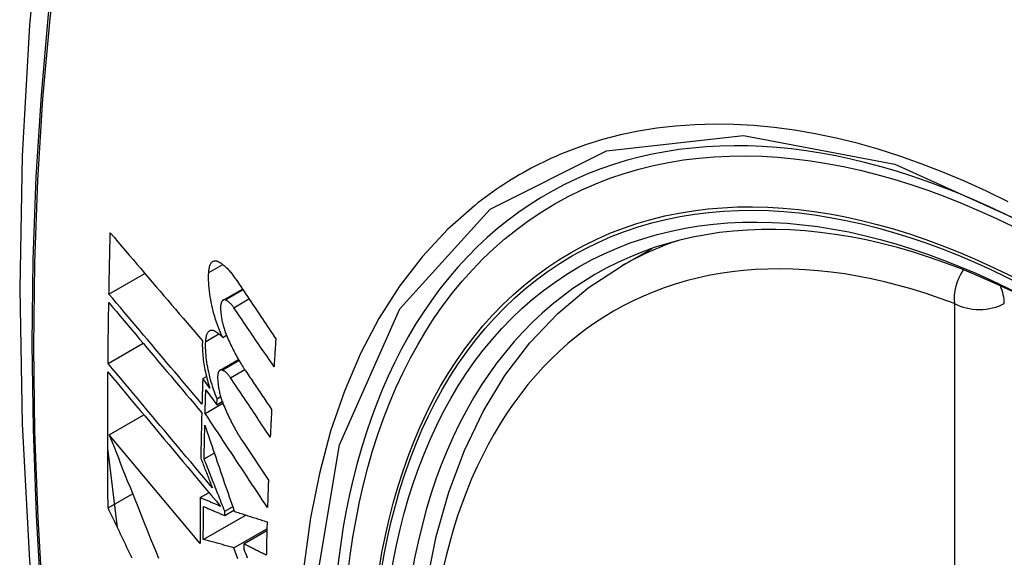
# Model space of a CAD drawing. Header units: inches. Extents: x 241.9 to 284.8, y 91.2 to 133.8.
# Tile 27 of 33: x 280.637 to 280.967, y 109.728 to 109.908. Entities that reach past the tile are written whole.
import ezdxf

# ---------------------------------------------------------------- set-up
doc = ezdxf.new("R2010")
doc.units = ezdxf.units.IN
doc.header["$MEASUREMENT"] = 0
doc.layers.add('Visible Edges(ANSI)', color=7, linetype='Continuous', lineweight=25)
doc.layers.add('Visible Tangent Edges(ANSI)', color=7, linetype='Continuous', lineweight=25)

msp = doc.modelspace()

# ---------------------------------------------------------------- linework, layer by layer
at = {"layer": 'Visible Edges(ANSI)'}
for p, q in [((280.83908, 109.82555), (280.84938, 109.83149)), ((280.66728, 109.81619), (280.67928, 109.8231)), ((280.70555, 109.81414), (280.71199, 109.81785)), ((280.70541, 109.80161), (280.70668, 109.80234)), ((280.66696, 109.79291), (280.67871, 109.79967)), ((280.7045, 109.79065), (280.71069, 109.79421)), ((280.69871, 109.7878), (280.69996, 109.78852)), ((280.70108, 109.78463), (280.69871, 109.7878)), ((280.69974, 109.784), (280.70344, 109.77905)), ((280.69951, 109.77613), (280.70547, 109.77955)), ((280.70344, 109.77905), (280.70351, 109.78106)), ((280.70344, 109.77905), (280.70526, 109.7801)), ((280.70351, 109.78106), (280.70472, 109.78176)), ((280.66733, 109.76897), (280.67896, 109.77567)), ((280.69781, 109.73251), (280.66733, 109.76897)), ((280.7121, 109.76673), (280.72074, 109.75373)), ((280.67009, 109.7379), (280.66685, 109.76451)), ((280.69917, 109.76089), (280.70258, 109.76285)), ((280.69789, 109.74788), (280.70083, 109.74957)), ((280.66697, 109.74448), (280.67519, 109.74921)), ((280.70607, 109.74186), (280.70915, 109.74364)), ((280.70607, 109.74186), (280.70609, 109.7433)), ((280.70609, 109.7433), (280.70874, 109.74483)), ((280.69891, 109.73386), (280.71312, 109.74205)), ((280.70918, 109.73106), (280.72022, 109.73742)), ((280.71246, 109.73235), (280.72021, 109.73682)), ((280.71246, 109.73235), (280.71244, 109.73071))]:
    msp.add_line(p, q, dxfattribs=at)
at = {"layer": 'Visible Edges(ANSI)', "flags": 128}
for points in [[(280.69136, 110.15048), (280.67853, 110.11237), (280.66747, 110.07314), (280.65818, 110.03285), (280.65063, 109.99158), (280.64479, 109.94939), (280.64064, 109.90634), (280.63817, 109.8625), (280.63735, 109.81793), (280.63816, 109.77268), (280.64059, 109.72683), (280.64461, 109.68043), (280.6502, 109.63356), (280.65735, 109.58627), (280.66603, 109.53863), (280.67622, 109.49072), (280.6879, 109.4426)], [(280.66728, 109.81619), (280.66729, 109.81704), (280.66731, 109.81789), (280.66733, 109.81874), (280.66734, 109.8196), (280.66736, 109.82045), (280.66738, 109.8213), (280.66739, 109.82216), (280.66741, 109.82301), (280.66743, 109.82386), (280.66745, 109.82472), (280.66746, 109.82557), (280.66748, 109.82643), (280.6675, 109.82728), (280.66752, 109.82813), (280.66754, 109.82899), (280.66756, 109.82984), (280.66758, 109.8307), (280.6676, 109.83155), (280.66762, 109.83241), (280.66764, 109.83326), (280.66766, 109.83412), (280.66768, 109.83497), (280.66771, 109.83583), (280.66773, 109.83668)], [(280.66773, 109.83668), (280.66899, 109.8352), (280.67025, 109.83371), (280.67152, 109.83221), (280.6728, 109.83071), (280.67408, 109.82921), (280.67536, 109.82771), (280.67664, 109.8262), (280.67793, 109.82469), (280.67922, 109.82318), (280.68051, 109.82166), (280.6818, 109.82015), (280.68309, 109.81863), (280.68439, 109.81712), (280.68568, 109.8156), (280.68698, 109.81408), (280.68827, 109.81257), (280.68957, 109.81105), (280.69086, 109.80954), (280.69216, 109.80803), (280.69345, 109.80652), (280.69474, 109.80501), (280.69603, 109.8035), (280.69732, 109.802), (280.6986, 109.80051)], [(280.70071, 109.82337), (280.70073, 109.82375), (280.70077, 109.82411), (280.70082, 109.82446), (280.70088, 109.8248), (280.70095, 109.82511), (280.70103, 109.82541), (280.70112, 109.82569), (280.70122, 109.82595), (280.70134, 109.82619), (280.70146, 109.8264), (280.70159, 109.8266), (280.70173, 109.82677), (280.70188, 109.82693), (280.70203, 109.82705), (280.70219, 109.82716), (280.70236, 109.82724), (280.70254, 109.8273), (280.70272, 109.82734), (280.70291, 109.82735), (280.7031, 109.82735), (280.70329, 109.82732), (280.70349, 109.82726), (280.7037, 109.82719), (280.7039, 109.82709)], [(280.7039, 109.82709), (280.70414, 109.82696), (280.70439, 109.82681), (280.70463, 109.82666), (280.70488, 109.8265), (280.70512, 109.82632), (280.70537, 109.82614), (280.70561, 109.82594), (280.70586, 109.82574), (280.70611, 109.82552), (280.70635, 109.8253), (280.7066, 109.82507), (280.70685, 109.82482), (280.70709, 109.82457), (280.70734, 109.82431), (280.70759, 109.82403), (280.70783, 109.82375), (280.70808, 109.82346), (280.70832, 109.82316), (280.70856, 109.82286), (280.7088, 109.82254), (280.70905, 109.82222), (280.70929, 109.82188), (280.70952, 109.82154), (280.70976, 109.82119)], [(280.80625, 109.51739), (280.79851, 109.53657), (280.79166, 109.55584), (280.78572, 109.5751), (280.78073, 109.59427), (280.7767, 109.61328), (280.77366, 109.63203), (280.77163, 109.65045), (280.77061, 109.66845), (280.77063, 109.68597), (280.77169, 109.70292), (280.7738, 109.71924), (280.77695, 109.73485), (280.78116, 109.74968), (280.78642, 109.76367), (280.79272, 109.77673), (280.80004, 109.7888), (280.80839, 109.79979), (280.81771, 109.80963), (280.82796, 109.81824), (280.83908, 109.82555)], [(280.70541, 109.80161), (280.70503, 109.80242), (280.70467, 109.80325), (280.70431, 109.8041), (280.70397, 109.80498), (280.70364, 109.80586), (280.70333, 109.80677), (280.70303, 109.80768), (280.70274, 109.80861), (280.70247, 109.80955), (280.70222, 109.81049), (280.70198, 109.81145), (280.70176, 109.8124), (280.70156, 109.81336), (280.70138, 109.81432), (280.70122, 109.81527), (280.70108, 109.81622), (280.70095, 109.81716), (280.70085, 109.8181), (280.70077, 109.81902), (280.70072, 109.81992), (280.70068, 109.82081), (280.70067, 109.82169), (280.70068, 109.82254), (280.70071, 109.82337)], [(280.70976, 109.82119), (280.71032, 109.82036), (280.71088, 109.81952), (280.71143, 109.81869), (280.71199, 109.81785), (280.71255, 109.81702), (280.71311, 109.81618), (280.71367, 109.81534), (280.71423, 109.81451), (280.71479, 109.81367), (280.71535, 109.81283), (280.71591, 109.812), (280.71647, 109.81116), (280.71703, 109.81032), (280.71759, 109.80949), (280.71815, 109.80865), (280.71871, 109.80781), (280.71927, 109.80698), (280.71983, 109.80614), (280.7204, 109.8053), (280.72096, 109.80447), (280.72152, 109.80363), (280.72208, 109.8028), (280.72264, 109.80196), (280.7232, 109.80113)], [(280.69846, 109.77928), (280.69717, 109.7808), (280.69587, 109.78233), (280.69457, 109.78387), (280.69327, 109.78541), (280.69196, 109.78695), (280.69066, 109.78849), (280.68935, 109.79004), (280.68804, 109.79159), (280.68673, 109.79313), (280.68542, 109.79468), (280.68411, 109.79623), (280.68281, 109.79778), (280.6815, 109.79933), (280.68019, 109.80088), (280.67889, 109.80242), (280.67758, 109.80397), (280.67628, 109.80551), (280.67499, 109.80704), (280.67369, 109.80858), (280.6724, 109.81011), (280.67111, 109.81164), (280.66983, 109.81316), (280.66855, 109.81468), (280.66728, 109.81619)], [(280.66696, 109.79291), (280.66696, 109.79375), (280.66697, 109.7946), (280.66698, 109.79545), (280.66699, 109.7963), (280.667, 109.79715), (280.66701, 109.798), (280.66702, 109.79885), (280.66703, 109.7997), (280.66704, 109.80055), (280.66705, 109.8014), (280.66706, 109.80225), (280.66707, 109.80309), (280.66708, 109.80394), (280.66709, 109.80479), (280.66711, 109.80564), (280.66712, 109.80649), (280.66713, 109.80734), (280.66714, 109.80819), (280.66716, 109.80904), (280.66717, 109.80989), (280.66718, 109.81074), (280.6672, 109.8116), (280.66721, 109.81245), (280.66723, 109.8133)], [(280.66723, 109.8133), (280.6685, 109.81178), (280.66978, 109.81027), (280.67106, 109.80875), (280.67235, 109.80722), (280.67364, 109.80569), (280.67493, 109.80415), (280.67623, 109.80261), (280.67753, 109.80107), (280.67883, 109.79953), (280.68013, 109.79798), (280.68144, 109.79643), (280.68274, 109.79488), (280.68405, 109.79334), (280.68536, 109.79179), (280.68667, 109.79024), (280.68797, 109.78869), (280.68928, 109.78714), (280.69059, 109.78559), (280.69189, 109.78405), (280.6932, 109.78251), (280.6945, 109.78097), (280.6958, 109.77943), (280.69709, 109.7779), (280.69838, 109.77637)], [(280.70632, 109.81419), (280.7062, 109.81422), (280.70609, 109.81424), (280.70598, 109.81425), (280.70587, 109.81424), (280.70576, 109.81423), (280.70566, 109.81419), (280.70556, 109.81415), (280.70547, 109.81409), (280.70538, 109.81401), (280.70529, 109.81393), (280.70521, 109.81383), (280.70514, 109.81372), (280.70507, 109.81359), (280.705, 109.81345), (280.70494, 109.8133), (280.70489, 109.81314), (280.70484, 109.81297), (280.7048, 109.81278), (280.70477, 109.81259), (280.70474, 109.81239), (280.70472, 109.81217), (280.7047, 109.81195), (280.7047, 109.81173), (280.7047, 109.81149)], [(280.70914, 109.8116), (280.70903, 109.81176), (280.70891, 109.81193), (280.70879, 109.81208), (280.70868, 109.81224), (280.70856, 109.81238), (280.70844, 109.81253), (280.70832, 109.81266), (280.70821, 109.8128), (280.70809, 109.81293), (280.70797, 109.81305), (280.70785, 109.81317), (280.70773, 109.81328), (280.70761, 109.81339), (280.70749, 109.81349), (280.70737, 109.81358), (280.70725, 109.81367), (280.70713, 109.81376), (280.70702, 109.81384), (280.7069, 109.81391), (280.70678, 109.81398), (280.70666, 109.81404), (280.70655, 109.81409), (280.70643, 109.81414), (280.70632, 109.81419)], [(280.7047, 109.81149), (280.7047, 109.81113), (280.70472, 109.81076), (280.70474, 109.81039), (280.70477, 109.81001), (280.70481, 109.80963), (280.70485, 109.80925), (280.7049, 109.80886), (280.70496, 109.80847), (280.70502, 109.80808), (280.70509, 109.80769), (280.70517, 109.80729), (280.70525, 109.8069), (280.70534, 109.8065), (280.70543, 109.80611), (280.70553, 109.80572), (280.70564, 109.80533), (280.70575, 109.80495), (280.70587, 109.80457), (280.70599, 109.80419), (280.70612, 109.80381), (280.70625, 109.80344), (280.70638, 109.80308), (280.70652, 109.80272), (280.70666, 109.80237)], [(280.72262, 109.7918), (280.72206, 109.79262), (280.72149, 109.79345), (280.72093, 109.79427), (280.72037, 109.7951), (280.71981, 109.79592), (280.71924, 109.79675), (280.71868, 109.79757), (280.71812, 109.7984), (280.71756, 109.79922), (280.71699, 109.80005), (280.71643, 109.80087), (280.71587, 109.8017), (280.71531, 109.80253), (280.71475, 109.80335), (280.71418, 109.80418), (280.71362, 109.805), (280.71306, 109.80583), (280.7125, 109.80665), (280.71194, 109.80748), (280.71138, 109.8083), (280.71082, 109.80913), (280.71026, 109.80995), (280.7097, 109.81077), (280.70914, 109.8116)], [(280.69971, 109.80031), (280.69973, 109.80068), (280.69976, 109.80104), (280.69981, 109.80138), (280.69986, 109.8017), (280.69993, 109.80201), (280.70001, 109.80229), (280.70009, 109.80256), (280.70019, 109.80281), (280.7003, 109.80304), (280.70042, 109.80324), (280.70054, 109.80342), (280.70068, 109.80359), (280.70082, 109.80373), (280.70097, 109.80384), (280.70113, 109.80394), (280.70129, 109.80401), (280.70146, 109.80405), (280.70164, 109.80408), (280.70182, 109.80408), (280.70201, 109.80406), (280.70219, 109.80402), (280.70239, 109.80395), (280.70258, 109.80387), (280.70278, 109.80376)], [(280.70278, 109.80376), (280.70289, 109.80369), (280.703, 109.80362), (280.70311, 109.80355), (280.70321, 109.80348), (280.70332, 109.80341), (280.70343, 109.80333), (280.70354, 109.80325), (280.70365, 109.80317), (280.70376, 109.80309), (280.70387, 109.80301), (280.70398, 109.80292), (280.70409, 109.80283), (280.7042, 109.80274), (280.70431, 109.80265), (280.70442, 109.80255), (280.70453, 109.80246), (280.70464, 109.80236), (280.70475, 109.80226), (280.70486, 109.80215), (280.70497, 109.80205), (280.70508, 109.80194), (280.70519, 109.80183), (280.7053, 109.80172), (280.70541, 109.80161)], [(280.70666, 109.80237), (280.70691, 109.8018), (280.70715, 109.80124), (280.7074, 109.80068), (280.70765, 109.80013), (280.7079, 109.79959), (280.70816, 109.79905), (280.70842, 109.79851), (280.70868, 109.79798), (280.70894, 109.79746), (280.7092, 109.79695), (280.70947, 109.79644), (280.70973, 109.79593), (280.71, 109.79543), (280.71028, 109.79494), (280.71055, 109.79445), (280.71082, 109.79398), (280.7111, 109.7935), (280.71138, 109.79304), (280.71166, 109.79258), (280.71194, 109.79213), (280.71222, 109.79168), (280.71251, 109.79124), (280.7128, 109.79081), (280.71308, 109.79039)], [(280.6986, 109.80051), (280.69858, 109.79992), (280.69857, 109.79932), (280.69857, 109.7987), (280.69858, 109.79808), (280.69861, 109.79744), (280.69864, 109.7968), (280.69869, 109.79615), (280.69875, 109.79549), (280.69882, 109.79483), (280.6989, 109.79416), (280.69899, 109.79348), (280.69909, 109.7928), (280.6992, 109.79212), (280.69933, 109.79143), (280.69946, 109.79074), (280.69961, 109.79005), (280.69976, 109.78937), (280.69992, 109.78868), (280.70009, 109.78799), (280.70028, 109.78731), (280.70047, 109.78663), (280.70066, 109.78596), (280.70087, 109.78529), (280.70108, 109.78463)], [(280.70351, 109.78106), (280.7032, 109.78182), (280.7029, 109.78259), (280.70262, 109.78337), (280.70234, 109.78416), (280.70207, 109.78497), (280.70182, 109.78578), (280.70158, 109.7866), (280.70135, 109.78742), (280.70113, 109.78826), (280.70093, 109.78909), (280.70074, 109.78993), (280.70056, 109.79077), (280.7004, 109.79161), (280.70025, 109.79244), (280.70012, 109.79328), (280.70001, 109.7941), (280.69991, 109.79492), (280.69983, 109.79573), (280.69977, 109.79653), (280.69972, 109.79732), (280.69969, 109.79809), (280.69968, 109.79885), (280.69968, 109.79959), (280.69971, 109.80031)], [(280.7232, 109.80113), (280.72317, 109.80074), (280.72315, 109.80035), (280.72312, 109.79996), (280.7231, 109.79957), (280.72308, 109.79918), (280.72305, 109.79879), (280.72303, 109.7984), (280.723, 109.79802), (280.72298, 109.79763), (280.72295, 109.79724), (280.72293, 109.79685), (280.7229, 109.79646), (280.72288, 109.79607), (280.72285, 109.79568), (280.72283, 109.79529), (280.72281, 109.79491), (280.72278, 109.79452), (280.72276, 109.79413), (280.72274, 109.79374), (280.72271, 109.79335), (280.72269, 109.79296), (280.72266, 109.79258), (280.72264, 109.79219), (280.72262, 109.7918)], [(280.70195, 109.75117), (280.70051, 109.75289), (280.69905, 109.75462), (280.6976, 109.75636), (280.69614, 109.7581), (280.69467, 109.75984), (280.6932, 109.76159), (280.69173, 109.76335), (280.69026, 109.7651), (280.68879, 109.76686), (280.68732, 109.76861), (280.68584, 109.77037), (280.68437, 109.77213), (280.6829, 109.77388), (280.68143, 109.77563), (280.67996, 109.77738), (280.6785, 109.77913), (280.67704, 109.78087), (280.67558, 109.78261), (280.67413, 109.78435), (280.67268, 109.78607), (280.67124, 109.78779), (280.66981, 109.78951), (280.66838, 109.79121), (280.66696, 109.79291)], [(280.66697, 109.74448), (280.66696, 109.74637), (280.66694, 109.74826), (280.66692, 109.75015), (280.66691, 109.75204), (280.6669, 109.75393), (280.66689, 109.75582), (280.66688, 109.75771), (280.66687, 109.75961), (280.66686, 109.7615), (280.66685, 109.7634), (280.66685, 109.7653), (280.66685, 109.76719), (280.66685, 109.76909), (280.66685, 109.77099), (280.66685, 109.77289), (280.66685, 109.77479), (280.66686, 109.77669), (280.66686, 109.7786), (280.66687, 109.7805), (280.66688, 109.78241), (280.66689, 109.78431), (280.6669, 109.78622), (280.66692, 109.78812), (280.66693, 109.79003)], [(280.66693, 109.79003), (280.66846, 109.78821), (280.66999, 109.78638), (280.67154, 109.78453), (280.67309, 109.78268), (280.67465, 109.78082), (280.67622, 109.77894), (280.67779, 109.77707), (280.67937, 109.77518), (280.68095, 109.77329), (280.68254, 109.7714), (280.68413, 109.7695), (280.68572, 109.7676), (280.68731, 109.7657), (280.68891, 109.7638), (280.6905, 109.7619), (280.69209, 109.75999), (280.69369, 109.7581), (280.69527, 109.7562), (280.69686, 109.75431), (280.69844, 109.75242), (280.70002, 109.75054), (280.70159, 109.74866), (280.70316, 109.74679), (280.70472, 109.74493)], [(280.70525, 109.79069), (280.70514, 109.79072), (280.70503, 109.79075), (280.70492, 109.79075), (280.70482, 109.79075), (280.70472, 109.79073), (280.70462, 109.7907), (280.70452, 109.79066), (280.70443, 109.7906), (280.70434, 109.79053), (280.70426, 109.79045), (280.70418, 109.79035), (280.70411, 109.79024), (280.70404, 109.79012), (280.70398, 109.78998), (280.70392, 109.78983), (280.70387, 109.78967), (280.70383, 109.7895), (280.70379, 109.78932), (280.70376, 109.78913), (280.70373, 109.78893), (280.70372, 109.78872), (280.7037, 109.7885), (280.7037, 109.78827), (280.7037, 109.78804)], [(280.70803, 109.78807), (280.70792, 109.78824), (280.7078, 109.7884), (280.70769, 109.78856), (280.70757, 109.78871), (280.70746, 109.78886), (280.70734, 109.78901), (280.70722, 109.78915), (280.70711, 109.78928), (280.70699, 109.78941), (280.70687, 109.78953), (280.70676, 109.78965), (280.70664, 109.78977), (280.70652, 109.78987), (280.7064, 109.78998), (280.70629, 109.79007), (280.70617, 109.79016), (280.70605, 109.79025), (280.70594, 109.79033), (280.70582, 109.7904), (280.70571, 109.79047), (280.70559, 109.79053), (280.70548, 109.79059), (280.70537, 109.79064), (280.70525, 109.79069)], [(280.71308, 109.79039), (280.71345, 109.78985), (280.71381, 109.78931), (280.71417, 109.78877), (280.71454, 109.78823), (280.7149, 109.78769), (280.71526, 109.78715), (280.71563, 109.78661), (280.71599, 109.78607), (280.71635, 109.78553), (280.71672, 109.78499), (280.71708, 109.78445), (280.71744, 109.78391), (280.71781, 109.78337), (280.71817, 109.78284), (280.71853, 109.7823), (280.7189, 109.78176), (280.71926, 109.78122), (280.71963, 109.78068), (280.71999, 109.78014), (280.72035, 109.7796), (280.72072, 109.77906), (280.72108, 109.77852), (280.72144, 109.77798), (280.72181, 109.77744)], [(280.69871, 109.7878), (280.6987, 109.78744), (280.69869, 109.78709), (280.69868, 109.78673), (280.69867, 109.78638), (280.69866, 109.78602), (280.69864, 109.78567), (280.69863, 109.78531), (280.69862, 109.78496), (280.69861, 109.7846), (280.6986, 109.78424), (280.69859, 109.78389), (280.69858, 109.78353), (280.69857, 109.78318), (280.69856, 109.78282), (280.69855, 109.78247), (280.69854, 109.78211), (280.69853, 109.78176), (280.69852, 109.7814), (280.69851, 109.78105), (280.6985, 109.78069), (280.69849, 109.78034), (280.69848, 109.77998), (280.69847, 109.77963), (280.69846, 109.77928)], [(280.7037, 109.78804), (280.70371, 109.78768), (280.70373, 109.78731), (280.70375, 109.78694), (280.70379, 109.78657), (280.70383, 109.78619), (280.70387, 109.7858), (280.70393, 109.78542), (280.70399, 109.78503), (280.70405, 109.78464), (280.70412, 109.78424), (280.7042, 109.78385), (280.70429, 109.78346), (280.70438, 109.78307), (280.70448, 109.78267), (280.70458, 109.78228), (280.70469, 109.7819), (280.7048, 109.78151), (280.70492, 109.78113), (280.70504, 109.78075), (280.70517, 109.78038), (280.7053, 109.78001), (280.70543, 109.77964), (280.70557, 109.77928), (280.70572, 109.77893)], [(280.72135, 109.76818), (280.72079, 109.76901), (280.72024, 109.76984), (280.71968, 109.77067), (280.71913, 109.77149), (280.71857, 109.77232), (280.71802, 109.77315), (280.71746, 109.77398), (280.71691, 109.77481), (280.71635, 109.77564), (280.7158, 109.77647), (280.71524, 109.7773), (280.71468, 109.77813), (280.71413, 109.77896), (280.71357, 109.77979), (280.71302, 109.78062), (280.71246, 109.78145), (280.71191, 109.78228), (280.71135, 109.78311), (280.7108, 109.78393), (280.71025, 109.78476), (280.70969, 109.78559), (280.70914, 109.78642), (280.70858, 109.78725), (280.70803, 109.78807)], [(280.69951, 109.77613), (280.69952, 109.77645), (280.69953, 109.77678), (280.69954, 109.77711), (280.69955, 109.77744), (280.69956, 109.77777), (280.69957, 109.77809), (280.69957, 109.77842), (280.69958, 109.77875), (280.69959, 109.77908), (280.6996, 109.77941), (280.69961, 109.77973), (280.69962, 109.78006), (280.69963, 109.78039), (280.69964, 109.78072), (280.69965, 109.78105), (280.69966, 109.78138), (280.69967, 109.7817), (280.69968, 109.78203), (280.69969, 109.78236), (280.6997, 109.78269), (280.69971, 109.78302), (280.69972, 109.78335), (280.69973, 109.78367), (280.69974, 109.784)], [(280.69838, 109.77637), (280.69837, 109.77573), (280.69835, 109.77509), (280.69834, 109.77445), (280.69832, 109.77382), (280.69831, 109.77318), (280.69829, 109.77254), (280.69828, 109.7719), (280.69826, 109.77127), (280.69825, 109.77063), (280.69823, 109.76999), (280.69822, 109.76935), (280.69821, 109.76871), (280.69819, 109.76808), (280.69818, 109.76744), (280.69817, 109.7668), (280.69815, 109.76617), (280.69814, 109.76553), (280.69813, 109.76489), (280.69812, 109.76425), (280.6981, 109.76362), (280.69809, 109.76298), (280.69808, 109.76234), (280.69807, 109.76171), (280.69806, 109.76107)], [(280.72042, 109.74455), (280.71955, 109.74587), (280.71869, 109.74718), (280.71781, 109.74849), (280.71694, 109.74981), (280.71607, 109.75113), (280.7152, 109.75244), (280.71433, 109.75376), (280.71346, 109.75508), (280.71258, 109.75639), (280.71171, 109.75771), (280.71084, 109.75903), (280.70996, 109.76035), (280.70909, 109.76167), (280.70822, 109.76298), (280.70735, 109.7643), (280.70647, 109.76562), (280.7056, 109.76694), (280.70473, 109.76825), (280.70386, 109.76957), (280.70299, 109.77088), (280.70212, 109.77219), (280.70125, 109.77351), (280.70038, 109.77482), (280.69951, 109.77613)], [(280.70572, 109.77893), (280.70596, 109.77836), (280.7062, 109.77779), (280.70645, 109.77722), (280.7067, 109.77666), (280.70695, 109.77611), (280.7072, 109.77556), (280.70746, 109.77501), (280.70772, 109.77448), (280.70798, 109.77395), (280.70824, 109.77342), (280.70851, 109.7729), (280.70877, 109.77239), (280.70904, 109.77188), (280.70931, 109.77138), (280.70958, 109.77088), (280.70986, 109.77039), (280.71013, 109.76991), (280.71041, 109.76944), (280.71069, 109.76897), (280.71097, 109.7685), (280.71125, 109.76805), (280.71153, 109.7676), (280.71181, 109.76716), (280.7121, 109.76673)], [(280.72181, 109.77744), (280.72179, 109.77705), (280.72177, 109.77667), (280.72175, 109.77628), (280.72173, 109.77589), (280.72171, 109.77551), (280.72169, 109.77512), (280.72167, 109.77474), (280.72165, 109.77435), (280.72163, 109.77396), (280.72161, 109.77358), (280.72159, 109.77319), (280.72157, 109.77281), (280.72155, 109.77242), (280.72153, 109.77204), (280.72151, 109.77165), (280.72149, 109.77126), (280.72148, 109.77088), (280.72146, 109.77049), (280.72144, 109.77011), (280.72142, 109.76972), (280.7214, 109.76934), (280.72138, 109.76895), (280.72137, 109.76857), (280.72135, 109.76818)], [(280.69917, 109.76089), (280.69918, 109.76136), (280.69919, 109.76183), (280.6992, 109.7623), (280.69921, 109.76277), (280.69922, 109.76324), (280.69923, 109.76371), (280.69924, 109.76418), (280.69925, 109.76465), (280.69925, 109.76512), (280.69926, 109.76559), (280.69927, 109.76606), (280.69928, 109.76653), (280.69929, 109.76699), (280.6993, 109.76746), (280.69931, 109.76793), (280.69932, 109.7684), (280.69934, 109.76887), (280.69935, 109.76934), (280.69936, 109.76981), (280.69937, 109.77028), (280.69938, 109.77076), (280.69939, 109.77123), (280.6994, 109.7717), (280.69941, 109.77217)], [(280.69941, 109.77217), (280.69981, 109.77099), (280.70021, 109.76981), (280.70062, 109.76863), (280.70102, 109.76744), (280.70143, 109.76625), (280.70183, 109.76505), (280.70224, 109.76385), (280.70265, 109.76265), (280.70306, 109.76145), (280.70347, 109.76025), (280.70388, 109.75904), (280.70429, 109.75783), (280.70471, 109.75662), (280.70512, 109.75541), (280.70554, 109.7542), (280.70595, 109.75298), (280.70637, 109.75177), (280.70678, 109.75056), (280.7072, 109.74934), (280.70761, 109.74813), (280.70803, 109.74692), (280.70844, 109.74571), (280.70886, 109.7445), (280.70927, 109.74329)], [(280.66733, 109.76897), (280.6681, 109.76703), (280.66887, 109.76509), (280.66964, 109.76314), (280.67042, 109.76118), (280.67119, 109.75922), (280.67197, 109.75726), (280.67276, 109.75529), (280.67354, 109.75332), (280.67433, 109.75135), (280.67512, 109.74937), (280.67591, 109.74739), (280.6767, 109.74541), (280.67749, 109.74343), (280.67829, 109.74145), (280.67908, 109.73947), (280.67988, 109.73749), (280.68067, 109.7355), (280.68147, 109.73352), (280.68227, 109.73154), (280.68307, 109.72957), (280.68386, 109.72759)], [(280.69806, 109.76107), (280.69822, 109.76066), (280.69838, 109.76025), (280.69854, 109.75984), (280.69871, 109.75942), (280.69887, 109.75901), (280.69903, 109.7586), (280.69919, 109.75819), (280.69935, 109.75778), (280.69952, 109.75736), (280.69968, 109.75695), (280.69984, 109.75654), (280.7, 109.75612), (280.70016, 109.75571), (280.70033, 109.7553), (280.70049, 109.75489), (280.70065, 109.75447), (280.70081, 109.75406), (280.70098, 109.75365), (280.70114, 109.75323), (280.7013, 109.75282), (280.70146, 109.75241), (280.70163, 109.75199), (280.70179, 109.75158), (280.70195, 109.75117)], [(280.70609, 109.7433), (280.7058, 109.74404), (280.70551, 109.74477), (280.70522, 109.74551), (280.70493, 109.74624), (280.70464, 109.74698), (280.70435, 109.74771), (280.70406, 109.74845), (280.70377, 109.74919), (280.70348, 109.74992), (280.70319, 109.75066), (280.7029, 109.75139), (280.70262, 109.75213), (280.70233, 109.75286), (280.70204, 109.75359), (280.70175, 109.75433), (280.70146, 109.75506), (280.70118, 109.75579), (280.70089, 109.75652), (280.7006, 109.75725), (280.70032, 109.75798), (280.70003, 109.75871), (280.69974, 109.75944), (280.69946, 109.76016), (280.69917, 109.76089)], [(280.72074, 109.75373), (280.72072, 109.75334), (280.72071, 109.75296), (280.72069, 109.75258), (280.72068, 109.75219), (280.72067, 109.75181), (280.72065, 109.75143), (280.72064, 109.75105), (280.72063, 109.75066), (280.72061, 109.75028), (280.7206, 109.7499), (280.72059, 109.74952), (280.72057, 109.74913), (280.72056, 109.74875), (280.72055, 109.74837), (280.72053, 109.74799), (280.72052, 109.74761), (280.72051, 109.74722), (280.7205, 109.74684), (280.72048, 109.74646), (280.72047, 109.74608), (280.72046, 109.7457), (280.72045, 109.74532), (280.72044, 109.74494), (280.72042, 109.74455)], [(280.69789, 109.74788), (280.69788, 109.74723), (280.69787, 109.74659), (280.69787, 109.74595), (280.69786, 109.74531), (280.69786, 109.74467), (280.69785, 109.74403), (280.69785, 109.74338), (280.69785, 109.74274), (280.69784, 109.7421), (280.69784, 109.74146), (280.69783, 109.74082), (280.69783, 109.74018), (280.69783, 109.73954), (280.69783, 109.7389), (280.69782, 109.73826), (280.69782, 109.73762), (280.69782, 109.73698), (280.69782, 109.73634), (280.69782, 109.7357), (280.69782, 109.73506), (280.69782, 109.73442), (280.69781, 109.73378), (280.69781, 109.73315), (280.69781, 109.73251)], [(280.70472, 109.74493), (280.70444, 109.74505), (280.70415, 109.74518), (280.70386, 109.7453), (280.70358, 109.74542), (280.70329, 109.74554), (280.70301, 109.74567), (280.70272, 109.74579), (280.70244, 109.74591), (280.70215, 109.74604), (280.70187, 109.74616), (280.70158, 109.74628), (280.7013, 109.7464), (280.70101, 109.74653), (280.70073, 109.74665), (280.70044, 109.74677), (280.70016, 109.74689), (280.69987, 109.74702), (280.69959, 109.74714), (280.6993, 109.74726), (280.69902, 109.74739), (280.69874, 109.74751), (280.69845, 109.74763), (280.69817, 109.74775), (280.69789, 109.74788)], [(280.675, 109.72758), (280.67458, 109.72847), (280.67415, 109.72936), (280.67373, 109.73025), (280.6733, 109.73114), (280.67288, 109.73203), (280.67246, 109.73292), (280.67203, 109.73381), (280.67161, 109.7347), (280.67119, 109.73559), (280.67076, 109.73648), (280.67034, 109.73737), (280.66992, 109.73826), (280.6695, 109.73915), (280.66908, 109.74004), (280.66866, 109.74093), (280.66823, 109.74182), (280.66781, 109.7427), (280.66739, 109.74359), (280.66697, 109.74448)], [(280.69891, 109.73386), (280.69891, 109.73432), (280.69891, 109.73478), (280.69891, 109.73524), (280.69891, 109.7357), (280.69891, 109.73616), (280.69891, 109.73662), (280.69892, 109.73708), (280.69892, 109.73754), (280.69892, 109.738), (280.69892, 109.73847), (280.69892, 109.73893), (280.69893, 109.73939), (280.69893, 109.73985), (280.69893, 109.74031), (280.69893, 109.74077), (280.69894, 109.74123), (280.69894, 109.7417), (280.69894, 109.74216), (280.69895, 109.74262), (280.69895, 109.74308), (280.69895, 109.74354), (280.69896, 109.744), (280.69896, 109.74447), (280.69896, 109.74493)], [(280.69896, 109.74493), (280.69926, 109.7448), (280.69955, 109.74467), (280.69985, 109.74455), (280.70014, 109.74442), (280.70044, 109.74429), (280.70073, 109.74416), (280.70103, 109.74403), (280.70132, 109.74391), (280.70162, 109.74378), (280.70192, 109.74365), (280.70221, 109.74352), (280.70251, 109.74339), (280.7028, 109.74327), (280.7031, 109.74314), (280.7034, 109.74301), (280.70369, 109.74288), (280.70399, 109.74276), (280.70429, 109.74263), (280.70458, 109.7425), (280.70488, 109.74237), (280.70518, 109.74225), (280.70547, 109.74212), (280.70577, 109.74199), (280.70607, 109.74186)], [(280.70927, 109.74329), (280.70972, 109.74314), (280.71018, 109.743), (280.71063, 109.74285), (280.71109, 109.7427), (280.71154, 109.74255), (280.712, 109.74241), (280.71246, 109.74226), (280.71291, 109.74211), (280.71337, 109.74197), (280.71383, 109.74182), (280.71429, 109.74167), (280.71475, 109.74153), (280.71521, 109.74138), (280.71567, 109.74123), (280.71613, 109.74108), (280.71659, 109.74094), (280.71705, 109.74079), (280.71751, 109.74065), (280.71797, 109.7405), (280.71844, 109.74035), (280.7189, 109.74021), (280.71936, 109.74006), (280.71982, 109.73992), (280.72028, 109.73977)], [(280.72028, 109.73977), (280.72027, 109.73931), (280.72026, 109.73884), (280.72025, 109.73837), (280.72024, 109.7379), (280.72022, 109.73744), (280.72021, 109.73697), (280.7202, 109.7365), (280.72019, 109.73604), (280.72018, 109.73557), (280.72017, 109.73511), (280.72015, 109.73464), (280.72014, 109.73417), (280.72013, 109.73371), (280.72012, 109.73324), (280.72011, 109.73278), (280.7201, 109.73231), (280.72009, 109.73184), (280.72008, 109.73138), (280.72007, 109.73091), (280.72006, 109.73045), (280.72005, 109.72998), (280.72005, 109.72952), (280.72004, 109.72905), (280.72003, 109.72859)], [(280.70918, 109.73106), (280.70875, 109.73117), (280.70832, 109.73129), (280.70789, 109.73141), (280.70746, 109.73152), (280.70703, 109.73164), (280.7066, 109.73176), (280.70617, 109.73187), (280.70574, 109.73199), (280.70531, 109.73211), (280.70488, 109.73222), (280.70445, 109.73234), (280.70402, 109.73246), (280.7036, 109.73257), (280.70317, 109.73269), (280.70274, 109.73281), (280.70231, 109.73293), (280.70188, 109.73304), (280.70146, 109.73316), (280.70103, 109.73328), (280.70061, 109.73339), (280.70018, 109.73351), (280.69976, 109.73363), (280.69933, 109.73374), (280.69891, 109.73386)], [(280.71049, 109.7274), (280.71005, 109.72862), (280.70962, 109.72984), (280.70918, 109.73106)], [(280.71244, 109.73071), (280.71275, 109.72996), (280.71305, 109.7292), (280.71336, 109.72845), (280.71366, 109.7277)], [(280.72003, 109.72859), (280.71971, 109.72874), (280.7194, 109.7289), (280.71908, 109.72906), (280.71876, 109.72921), (280.71845, 109.72937), (280.71813, 109.72953), (280.71781, 109.72969), (280.7175, 109.72984), (280.71718, 109.73), (280.71687, 109.73016), (280.71655, 109.73031), (280.71623, 109.73047), (280.71592, 109.73063), (280.7156, 109.73078), (280.71529, 109.73094), (280.71497, 109.7311), (280.71466, 109.73126), (280.71434, 109.73141), (280.71403, 109.73157), (280.71372, 109.73173), (280.7134, 109.73188), (280.71309, 109.73204), (280.71277, 109.7322), (280.71246, 109.73235)]]:
    msp.add_lwpolyline(points, dxfattribs=at)
at = {"layer": 'Visible Edges(ANSI)'}
for centre, major_axis, start_param, end_param in [((281.09271, 109.04716), (-0.64835, 1.12588), 5.16346, 5.835982), ((280.98796, 109.55011), (0.15718, -0.27294), 2.362013, 7.062765)]:
    msp.add_ellipse(centre, major_axis=major_axis, ratio=0.578093, start_param=start_param, end_param=end_param, dxfattribs=at)
msp.add_ellipse((280.98448, 109.54811), major_axis=(-0.15963, 0.2772), ratio=0.578093, dxfattribs=at)
at = {"layer": 'Visible Tangent Edges(ANSI)'}
for p, q in [((280.70071, 109.82337), (280.70543, 109.82609)), ((280.70632, 109.81419), (280.71218, 109.81756)), ((280.70914, 109.8116), (280.71422, 109.81452)), ((280.95073, 109.813), (280.95073, 109.3277)), ((280.69971, 109.80031), (280.70408, 109.80283)), ((280.70525, 109.79069), (280.71086, 109.79391)), ((280.70803, 109.78807), (280.71279, 109.79081))]:
    msp.add_line(p, q, dxfattribs=at)
at = {"layer": 'Visible Tangent Edges(ANSI)', "flags": 128}
for points in [[(280.69052, 110.10688), (280.68276, 110.0844), (280.67564, 110.06125), (280.66917, 110.03747), (280.66336, 110.01307), (280.65822, 109.98809), (280.65377, 109.96255), (280.64999, 109.93649), (280.64691, 109.90994), (280.64452, 109.88293), (280.64281, 109.8555), (280.6418, 109.82768), (280.64147, 109.79947), (280.64183, 109.77089), (280.64287, 109.74192), (280.6446, 109.71259), (280.64702, 109.68294), (280.65011, 109.65301), (280.65387, 109.62281), (280.65832, 109.59237), (280.66343, 109.56169), (280.66922, 109.53081)], [(280.66995, 109.53037), (280.66415, 109.56119), (280.65902, 109.59181), (280.65456, 109.6222), (280.65078, 109.65233), (280.64767, 109.68222), (280.64525, 109.71181), (280.64351, 109.74108), (280.64246, 109.76998), (280.6421, 109.7985), (280.64243, 109.82663), (280.64345, 109.85437), (280.64516, 109.88171), (280.64757, 109.90863), (280.65067, 109.93508), (280.65445, 109.96103), (280.65893, 109.98645), (280.66408, 110.01131), (280.6699, 110.03558), (280.67639, 110.05924), (280.68353, 110.08225), (280.69131, 110.10461)], [(280.96873, 109.84709), (280.96142, 109.85067), (280.95411, 109.85401), (280.94683, 109.85708), (280.93957, 109.8599), (280.93236, 109.86245), (280.92519, 109.86474), (280.91808, 109.86675), (280.91103, 109.86849), (280.90406, 109.86995), (280.89714, 109.87114), (280.89029, 109.87206), (280.8835, 109.87271), (280.8768, 109.87308), (280.87018, 109.87318), (280.86366, 109.87299), (280.85725, 109.87254), (280.85095, 109.87181), (280.84477, 109.8708), (280.83871, 109.86953), (280.83278, 109.86799), (280.82698, 109.86618), (280.8213, 109.8641)], [(280.77529, 109.50992), (280.75107, 109.57907), (280.73755, 109.64678), (280.73534, 109.71), (280.74455, 109.7656), (280.76481, 109.81123), (280.79506, 109.84461), (280.83402, 109.86423), (280.88, 109.86935), (280.9307, 109.85969), (280.98386, 109.83571)], [(280.8213, 109.8641), (280.81988, 109.86353), (280.81847, 109.86294), (280.81706, 109.86233), (280.81567, 109.86171), (280.81428, 109.86107), (280.8129, 109.86042), (280.81154, 109.85974), (280.81018, 109.85906), (280.80883, 109.85835), (280.80749, 109.85763), (280.80616, 109.85689), (280.80484, 109.85613), (280.80353, 109.85536), (280.80223, 109.85458), (280.80094, 109.85377), (280.79966, 109.85295), (280.79839, 109.85211), (280.79713, 109.85126), (280.79588, 109.85039), (280.79464, 109.84951), (280.79341, 109.8486), (280.79219, 109.84769), (280.79098, 109.84675), (280.78978, 109.8458)], [(280.78978, 109.8458), (280.78075, 109.83779), (280.77239, 109.82879), (280.76473, 109.81884), (280.75779, 109.80796), (280.75161, 109.79619), (280.7462, 109.78356), (280.74159, 109.77013), (280.73782, 109.75595), (280.73487, 109.74109), (280.73275, 109.72557), (280.73148, 109.70943), (280.73105, 109.69273), (280.73148, 109.67549), (280.73277, 109.65783), (280.7349, 109.63981), (280.73787, 109.62149), (280.74165, 109.60292), (280.74625, 109.58418), (280.75164, 109.5653), (280.75782, 109.54637), (280.76476, 109.52744)]]:
    msp.add_lwpolyline(points, dxfattribs=at)
at = {"layer": 'Visible Tangent Edges(ANSI)'}
for centre, major_axis, ratio, start_param, end_param in [((280.98697, 109.54954), (-0.17285, 0.30015), 0.578093, 5.049711, 10.658253), ((280.98692, 109.54951), (-0.1503, 0.261), 0.578093, 5.670484, 8.47055), ((280.99527, 109.55432), (-0.15619, 0.27123), 0.578093, 6.170881, 6.283185), ((280.95908, 109.81781), (-0.00416, -0.01105), 0.667544, 4.352992, 5.394234), ((280.95908, 109.81781), (0.00589, -0.01024), 0.578093, 0.787332, 1.35469), ((280.95908, 109.81781), (-0.01181, 0), 0.575862, 0.785398, 2.356194)]:
    msp.add_ellipse(centre, major_axis=major_axis, ratio=ratio, start_param=start_param, end_param=end_param, dxfattribs=at)
for centre, major_axis in [((280.98756, 109.54988), (0.17078, -0.29656)), ((280.98459, 109.54817), (-0.16238, 0.28198)), ((280.98448, 109.54811), (0.16178, -0.28094))]:
    msp.add_ellipse(centre, major_axis=major_axis, ratio=0.578093, dxfattribs=at)

doc.saveas('drawing.dxf')
